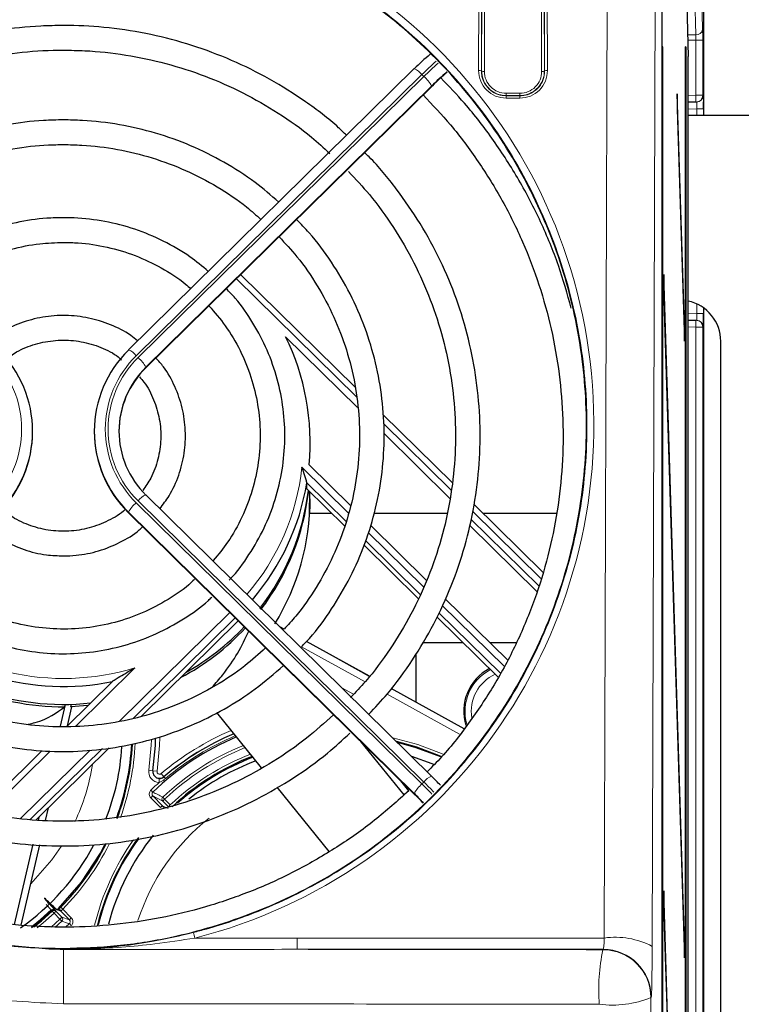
# Model space of a CAD drawing. Header units: millimetres. Extents: x 5 to 418, y 2 to 292.
# Tile 34 of 53: x 114 to 131, y 210 to 234. Entities that reach past the tile are written whole.
import ezdxf

# ---------------------------------------------------------------- set-up
doc = ezdxf.new("R2010")
doc.units = ezdxf.units.MM
doc.layers.add('SLD-0', color=7, linetype='Continuous')
doc.styles.add('SLDTEXTSTYLE0', font='TXT', dxfattribs={"width": 0.605})
doc.dimstyles.new('SLDDIMSTYLE0', dxfattribs={"dimtxt": 3.5, "dimasz": 3.302, "dimexe": 0, "dimexo": 0.0625, "dimgap": 0.875, "dimtad": 1, "dimlfac": 3, "dimrnd": 1e-09, "dimzin": 12, "dimdsep": 46, "dimtxsty": 'SLDTEXTSTYLE0', "dimsah": 1, "dimcen": 0.09, "dimadec": 0, "dimazin": 3, "dimtfac": 1, "dimtofl": 0, "dimtmove": 0, "dimatfit": 3, "dimfxl": 1, "dimfrac": 2, "dimtolj": 1, "dimtzin": 12, "dimarcsym": 0})

# ---------------------------------------------------------------- blocks, each defined once
blk = doc.blocks.new('_D')
at = {"layer": 'SLD-0', "color": 7}
for p, q in [((47, 229.716), (47, 259.108)), ((139.333, 229.716), (139.333, 259.108)), ((47, 258.108), (139.333, 258.108))]:
    blk.add_line(p, q, dxfattribs=at)
for points in [[(47, 258.108), (50.302, 257.6), (50.302, 258.616)], [(139.333, 258.108), (136.031, 258.616), (136.031, 257.6)]]:
    blk.add_solid(points, dxfattribs=at)
at = {"layer": 'SLD-0', "color": 7, "insert": (89.156, 262.62), "char_height": 3.5, "attachment_point": 1, "style": 'SLDTEXTSTYLE0'}
blk.add_mtext('277', dxfattribs=at)
blk = doc.blocks.new('_D_1')
at = {"layer": 'SLD-0', "color": 7}
for p, q in [((116.5, 244.882), (150.333, 244.882)), ((149.333, 244.882), (149.333, 120.549)), ((118.122, 120.549), (150.333, 120.549))]:
    blk.add_line(p, q, dxfattribs=at)
for centre, start, end in [((146.647, 181.355), 63.4349, 116.5651), ((146.647, 184.077), 243.4349, 296.5651)]:
    blk.add_arc(centre, 6.006, start, end, dxfattribs=at)
for points in [[(149.333, 244.882), (148.825, 241.58), (149.841, 241.58)], [(149.333, 120.549), (149.841, 123.851), (148.825, 123.851)]]:
    blk.add_solid(points, dxfattribs=at)
at = {"layer": 'SLD-0', "color": 7, "insert": (144.821, 178.705), "char_height": 3.5, "attachment_point": 1, "rotation": 90, "style": 'SLDTEXTSTYLE0'}
blk.add_mtext('373', dxfattribs=at)

msp = doc.modelspace()

# ---------------------------------------------------------------- linework, layer by layer
at = {"color": 7, "linetype": 'Continuous', "lineweight": 25}
for p, q in [((130.4996, 238.5492), (130.4996, 231.3825)), ((129.4938, 138.555), (129.4938, 237.877)), ((130.0971, 234.0747), (130.124, 232.816)), ((129.5088, 233.0492), (129.5009, 233.0492)), ((129.5009, 233.0492), (129.5009, 139.7159)), ((129.5088, 139.7159), (129.5088, 233.0492)), ((130.0573, 133.0492), (130.0573, 233.0492)), ((130.0652, 233.0492), (130.0573, 233.0492)), ((130.0652, 233.0492), (130.0652, 133.0492)), ((130.124, 127.7159), (130.124, 232.816)), ((123.4642, 232.5171), (116.5148, 225.6749)), ((116.9361, 225.2368), (123.9051, 232.0982)), ((123.9065, 232.1025), (123.9051, 232.0982)), ((129.862, 231.9062), (129.8581, 231.5309)), ((130.0376, 226.2578), (129.862, 231.9062)), ((130.3155, 231.7026), (130.124, 231.6993)), ((130.33, 231.7029), (130.3155, 231.7026)), ((129.8581, 231.5309), (130.0337, 225.8825)), ((130.124, 231.3825), (131.9166, 231.3825)), ((122.0284, 224.7637), (119.242, 227.5071)), ((129.5324, 227.5087), (129.5286, 227.1334)), ((130.0376, 211.2578), (129.5324, 227.5087)), ((129.5286, 227.1334), (130.0337, 210.8825)), ((130.4996, 226.698), (130.4996, 187.7336)), ((130.0376, 226.2578), (130.0225, 226.2424)), ((130.0337, 225.8825), (130.0376, 226.2578)), ((130.124, 226.3991), (130.3155, 226.3958)), ((130.3155, 226.3958), (130.33, 226.3955)), ((122.0878, 224.2685), (120.3344, 225.9949)), ((130.9196, 188.5492), (130.9196, 225.8825)), ((116.5148, 225.6749), (116.5133, 225.6705)), ((116.9376, 225.2411), (116.9361, 225.2368)), ((124.3828, 222.4457), (122.7026, 224.1)), ((114.183, 223.6852), (114.183, 223.6968)), ((115.683, 223.6968), (115.683, 223.6852)), ((124.3375, 222.0535), (122.7303, 223.6359)), ((120.9074, 222.8779), (121.9102, 221.8906)), ((121.8098, 221.4962), (120.8539, 222.4374)), ((120.8539, 222.2915), (120.8539, 222.4374)), ((123.8855, 215.3031), (116.9361, 222.1453)), ((120.8539, 222.2915), (121.773, 221.3866)), ((120.9194, 221.6942), (120.9273, 222.2243)), ((126.5934, 220.2692), (124.9221, 221.9147)), ((116.5148, 221.7072), (116.5133, 221.7115)), ((116.5148, 221.7072), (123.4837, 214.8457)), ((121.4606, 221.6942), (120.9194, 221.6942)), ((124.2581, 221.6942), (122.4861, 221.6942)), ((126.9271, 221.6942), (125.1461, 221.6942)), ((122.3996, 221.4088), (123.7648, 220.0647)), ((126.4493, 219.7993), (124.8099, 221.4134)), ((126.4905, 219.9337), (124.8425, 221.5563)), ((122.246, 220.9209), (123.5612, 219.626)), ((123.6076, 219.7261), (122.2845, 221.0288)), ((124.2183, 219.6181), (125.7299, 218.1299)), ((125.5584, 217.8054), (124.0622, 219.2786)), ((116.8313, 216.7623), (119.1756, 219.0705)), ((124.016, 219.1782), (125.5078, 217.7095)), ((120.2978, 218.8807), (120.1928, 218.9388)), ((122.373, 217.7312), (120.8427, 218.5789)), ((124.6549, 218.5492), (123.6663, 218.5492)), ((125.9514, 218.5492), (125.304, 218.5492)), ((123.4997, 218.2673), (123.4997, 217.1072)), ((116.1276, 217.6095), (115.015, 216.5141)), ((124.6756, 216.4558), (122.9057, 217.4362)), ((114.8591, 216.515), (114.9829, 217.0488)), ((114.9758, 217.0488), (114.9622, 216.9903)), ((115.0281, 216.5271), (115.136, 216.9925)), ((115.1132, 216.9929), (115.1268, 217.0517)), ((115.5282, 217.0194), (115.1132, 216.9929)), ((119.752, 215.5044), (118.6638, 216.8479)), ((123.2154, 214.8465), (122.1616, 216.1475)), ((114.4144, 215.9229), (112.9011, 214.4328)), ((114.2591, 214.2299), (116.0481, 215.9912)), ((123.4997, 216.0176), (123.4997, 215.9989)), ((123.3319, 214.9468), (123.1382, 215.186)), ((123.887, 215.2987), (123.8855, 215.3031)), ((121.3987, 213.4713), (120.1331, 215.0339)), ((123.4837, 214.8457), (123.4823, 214.8501)), ((114.4939, 214.2225), (114.5655, 214.5315)), ((114.3282, 214.2248), (114.3502, 214.3195)), ((113.742, 211.6961), (114.1935, 213.6439)), ((113.9038, 211.677), (114.3568, 213.6312)), ((129.5324, 212.5087), (129.5286, 212.1334)), ((130.0376, 196.2578), (129.5324, 212.5087)), ((114.6373, 212.0461), (114.5093, 212.1814)), ((129.5286, 212.1334), (130.0337, 195.8825)), ((114.9842, 211.6257), (115.0761, 211.7133)), ((130.0376, 211.2578), (130.0225, 211.2424)), ((130.0337, 210.8825), (130.0376, 211.2578))]:
    msp.add_line(p, q, dxfattribs=at)
at = {"color": 7, "linetype": 'Continuous', "lineweight": 18}
for p, q in [((130.4996, 231.3825), (130.4996, 238.5492)), ((125.0301, 232.4718), (125.0468, 237.9189)), ((125.1135, 237.9074), (125.0967, 232.4603)), ((126.6359, 232.4603), (126.6191, 237.9074)), ((126.6858, 237.9189), (126.7026, 232.4718)), ((128.0849, 211.3641), (128.1667, 237.9189)), ((125.1033, 232.4603), (125.1198, 237.8437)), ((125.1865, 237.8321), (125.1699, 232.4487)), ((126.5627, 232.4487), (126.5461, 237.8321)), ((126.6128, 237.8437), (126.6294, 232.4603)), ((129.3332, 237.7163), (129.2514, 211.1615)), ((130.4531, 234.6269), (130.4772, 233.4682)), ((130.3105, 233.3405), (130.2864, 234.4992)), ((130.1128, 233.3405), (130.3105, 233.3405)), ((130.3126, 233.2128), (130.1155, 233.2128)), ((130.3126, 233.2128), (130.4792, 233.2128)), ((130.3126, 231.8693), (130.3126, 233.2128)), ((130.4792, 233.2128), (130.4792, 231.8693)), ((125.0967, 232.4603), (125.1033, 232.4603)), ((126.6359, 232.4603), (126.6294, 232.4603)), ((123.6513, 232.3737), (116.7019, 225.5315)), ((116.749, 225.4851), (123.6985, 232.3273)), ((123.6985, 232.3273), (123.6513, 232.3737)), ((116.9376, 225.2411), (123.9065, 232.1025)), ((123.887, 232.095), (116.9376, 225.2528)), ((125.6997, 231.8622), (125.6997, 231.9173)), ((125.6997, 231.9173), (126.033, 231.9173)), ((126.033, 231.8622), (126.033, 231.9173)), ((125.6997, 231.8553), (125.6997, 231.8622)), ((126.033, 231.8622), (125.6997, 231.8622)), ((125.6997, 231.8553), (126.033, 231.8553)), ((125.6997, 231.8553), (125.6997, 231.8002)), ((126.033, 231.8002), (125.6997, 231.8002)), ((126.033, 231.8553), (126.033, 231.8622)), ((126.033, 231.8553), (126.033, 231.8002)), ((130.124, 231.866), (130.3126, 231.8693)), ((130.3155, 231.7026), (130.3126, 231.8693)), ((130.3126, 231.8693), (130.4792, 231.8693)), ((130.4792, 231.8693), (130.4937, 231.8695)), ((130.3358, 231.5363), (130.124, 231.5326)), ((130.4995, 231.5363), (130.3358, 231.5363)), ((130.3358, 231.3825), (130.3358, 231.5363)), ((130.4995, 231.5363), (130.4995, 231.3825)), ((122.0563, 224.5316), (119.1381, 227.4048)), ((130.3358, 226.5621), (130.3358, 226.7926)), ((130.4995, 226.698), (130.4995, 226.5621)), ((130.4996, 187.7336), (130.4996, 226.698)), ((130.124, 226.5658), (130.3358, 226.5621)), ((130.4995, 226.5621), (130.3358, 226.5621)), ((130.3126, 226.2291), (130.124, 226.2324)), ((130.3155, 226.3958), (130.3126, 226.2291)), ((130.4792, 226.2291), (130.3126, 226.2291)), ((130.3126, 187.9526), (130.3126, 226.2291)), ((130.4792, 226.2291), (130.4792, 187.9526)), ((130.4937, 226.2289), (130.4792, 226.2291)), ((116.9376, 225.2411), (116.9376, 225.2528)), ((124.3616, 222.2619), (122.7156, 223.8825)), ((120.7338, 222.8168), (121.863, 221.7051)), ((116.7019, 221.9555), (123.6513, 215.1133)), ((123.6985, 215.1597), (116.749, 222.0019)), ((116.5133, 221.7115), (116.5133, 221.7232)), ((123.4627, 214.881), (116.5133, 221.7232)), ((116.5133, 221.7115), (123.4823, 214.8501)), ((126.5452, 220.112), (124.8858, 221.7457)), ((122.3455, 221.23), (123.6909, 219.9054)), ((124.1449, 219.4584), (125.6492, 217.9772)), ((116.2868, 216.6334), (118.9775, 219.2825)), ((119.1101, 219.1519), (116.6362, 216.7161)), ((119.1756, 219.0705), (119.1756, 219.0874)), ((120.2007, 218.9311), (120.2957, 218.8784)), ((120.8406, 218.5767), (122.3712, 217.7289)), ((122.2685, 217.5952), (120.7216, 218.4521)), ((116.6715, 217.9404), (115.2218, 216.513)), ((121.7015, 217.4534), (121.9877, 217.2949)), ((124.5683, 216.3214), (122.8031, 217.2991)), ((122.9039, 217.4338), (124.6737, 216.4535)), ((114.6136, 215.9142), (113.0704, 214.3948)), ((113.8899, 214.2734), (115.5791, 215.9365)), ((115.88, 215.9716), (114.1268, 214.2455)), ((117.1068, 215.4358), (117.0079, 215.4501)), ((117.1092, 215.4355), (117.1068, 215.4358)), ((117.2081, 215.4212), (117.1092, 215.4355)), ((117.2593, 215.1476), (117.2634, 215.2475)), ((117.3751, 215.2882), (117.3105, 215.3645)), ((117.3751, 215.2882), (117.3768, 215.2862)), ((117.4133, 215.2431), (117.3768, 215.2862)), ((123.6513, 215.1133), (123.6985, 215.1597)), ((117.1066, 214.9144), (117.0602, 214.9622)), ((117.1058, 214.8196), (117.0585, 214.7727)), ((117.2903, 214.5388), (117.0585, 214.7727)), ((117.3469, 214.6971), (117.1058, 214.8196)), ((117.1058, 214.8196), (117.3408, 214.5825)), ((117.3469, 214.6971), (117.3942, 214.744)), ((117.4839, 214.5588), (117.3469, 214.6971)), ((117.3485, 214.7924), (117.3942, 214.744)), ((117.3942, 214.744), (117.5313, 214.6057)), ((117.3408, 214.5825), (117.4756, 214.514)), ((117.4839, 214.5588), (117.5313, 214.6057)), ((114.6531, 213.265), (114.8803, 213.5905)), ((114.1362, 212.6797), (114.6531, 213.265)), ((114.8652, 212.021), (114.7658, 212.0549)), ((114.9149, 212.0656), (114.8674, 212.1124)), ((114.9149, 212.0656), (115.1241, 211.8551)), ((114.6328, 211.6282), (114.8483, 211.8229)), ((114.6572, 212.0176), (114.7029, 211.9692)), ((114.7029, 211.9692), (114.7502, 212.0162)), ((114.8483, 211.8229), (114.7029, 211.9692)), ((114.7502, 212.0162), (114.8956, 211.8699)), ((114.8483, 211.8229), (114.8956, 211.8699)), ((114.8483, 211.8229), (114.8941, 211.7745)), ((115.0768, 211.8081), (114.8652, 212.021)), ((114.8956, 211.8699), (115.0768, 211.8081)), ((115.1241, 211.8551), (115.0768, 211.8081)), ((114.8941, 211.7745), (114.7267, 211.6216)), ((115.0761, 211.7133), (115.1225, 211.6656)), ((118.13, 211.3628), (120.6199, 211.3641)), ((120.6199, 211.3641), (120.6199, 211.0887)), ((120.6199, 211.3641), (128.0849, 211.3641)), ((112.8442, 211.2614), (114.5764, 211.0957)), ((128.0597, 211.0887), (120.6199, 211.0887)), ((128.0527, 211.0796), (128.0597, 211.0887)), ((129.2262, 209.9224), (129.2192, 209.9132))]:
    msp.add_line(p, q, dxfattribs=at)
at = {"color": 7, "linetype": 'Continuous', "lineweight": 18, "flags": 128}
for points in [[(117.0079, 215.4501), (117.0664, 216.0544), (117.0718, 216.1878)], [(117.1725, 216.2159), (117.1663, 216.0494), (117.1068, 215.4358)], [(117.2756, 216.2468), (117.2685, 216.0443), (117.2081, 215.4212)], [(122.9404, 216.2336), (123.549, 216.0718), (124.164, 215.8371)], [(117.3408, 214.5825), (117.3508, 214.5742), (117.358, 214.5699)], [(114.1562, 211.6367), (114.3764, 211.8133), (114.6373, 212.0461)], [(114.6502, 212.0317), (114.3885, 211.7982), (114.1569, 211.613)], [(114.6572, 212.0176), (114.6539, 212.0242), (114.6502, 212.0317)], [(114.7432, 212.0303), (114.7471, 212.0224), (114.7502, 212.0162)], [(114.7029, 211.9692), (114.4384, 211.7335), (114.2905, 211.6132)], [(129.2192, 209.9132), (129.254, 195.7401), (129.2739, 187.6103)]]:
    msp.add_lwpolyline(points, dxfattribs=at)
at = {"color": 7, "linetype": 'Continuous', "lineweight": 25, "flags": 128}
for points in [[(117.1092, 215.4355), (117.1687, 216.0493), (117.1748, 216.2119)], [(124.1205, 215.7835), (123.5286, 216.0084), (123.0298, 216.1457)], [(124.11, 215.7686), (123.4898, 216.002), (123.0541, 216.1217)], [(123.3933, 215.7877), (123.8912, 215.6083), (123.9287, 215.5926)], [(115.3708, 212.7219), (115.8332, 213.4309), (115.9403, 213.6321)], [(114.7736, 212.0441), (114.8143, 212.0843), (115.3708, 212.7219)], [(114.2105, 211.6352), (114.3955, 211.7845), (114.6572, 212.0176)]]:
    msp.add_lwpolyline(points, dxfattribs=at)
at = {"color": 7, "linetype": 'Continuous', "lineweight": 18}
for centre, radius, start, end in [((130.326, 233.4929), 0.1532, 264.21068, 350.70519), ((130.1017, 225.8402), 9.1812, 131.68473, 134.63327), ((130.1504, 225.7922), 9.1834, 131.69, 134.63307), ((123.3007, 232.1099), 0.4387, 36.95727, 68.12124), ((125.0455, 232.3632), 0.1098, 62.197, 98.0979), ((125.6997, 232.4698), 0.6696, 179.82365, 270), ((125.1545, 232.5574), 0.1098, 242.197, 278.0979), ((125.6997, 232.4471), 0.5297, 179.82365, 270), ((126.033, 232.4698), 0.6696, 270, 0.17635), ((126.033, 232.4471), 0.5297, 270, 0.17635), ((126.5782, 232.5574), 0.1098, 261.9021, 297.803), ((126.6871, 232.3632), 0.1098, 81.9021, 117.803), ((123.1627, 231.6997), 0.8252, 28.61889, 49.51024), ((130.3126, 231.8693), 0.1667, 271.00426, 0.00462), ((130.3271, 231.8695), 0.1667, 271.00426, 0.00462), ((130.3126, 226.2291), 0.1667, 359.99538, 88.99574), ((130.3271, 226.2289), 0.1667, 359.99538, 88.99574), ((111.4132, 223.7435), 2.5025, 314.39913, 45.60087), ((118.4528, 223.7435), 2.5025, 134.39913, 225.60087), ((118.4545, 223.7435), 2.4376, 134.39913, 225.60087), ((116.3513, 225.2678), 0.4387, 36.95727, 68.12124), ((116.2132, 224.8576), 0.8252, 28.61889, 49.51024), ((115.0704, 223.4312), 5.6966, 319.39757, 353.80846), ((117.0996, 221.7382), 0.4387, 111.87876, 143.04273), ((117.2377, 221.3279), 0.8252, 130.48976, 151.38111), ((114.9331, 223.5754), 5.897, 226.7058, 287.14481), ((125.833, 216.8825), 1.1336, 116.87265, 196.3379), ((125.833, 216.8825), 0.9832, 113.89965, 189.71343), ((121.6663, 210.2159), 6.744, 113.16393, 130.23145), ((110.533, 216.3825), 6.1512, 340.16526, 357.45017), ((121.6663, 210.2159), 6.6414, 112.91244, 130.23145), ((121.6663, 210.2159), 6.5849, 112.77062, 130.23145), ((121.6663, 210.2159), 6.2919, 111.99213, 133.33335), ((121.6663, 210.2159), 6.2253, 111.80453, 133.33335), ((121.6663, 210.2159), 6.0307, 111.23114, 133.28795), ((110.533, 216.3825), 5.1667, 334.89655, 351.14952), ((117.2701, 215.4123), 0.2649, 171.8051, 267.66706), ((117.2701, 215.4123), 0.1626, 171.8051, 310.23145), ((117.2701, 215.4123), 0.0626, 171.8051, 310.23145), ((121.6663, 210.2159), 6.6139, 131.7841, 134.14099), ((124.049, 214.896), 0.4387, 111.87876, 143.04273), ((116.1758, 207.5199), 10.7218, 43.59714, 45.44293), ((17.2493, 16.5332), 222.0959, 63.211209, 63.281112), ((124.1871, 214.4858), 0.8252, 130.48976, 151.38111), ((116.1291, 207.4739), 10.7212, 43.58706, 45.44296), ((117.3943, 214.744), 0.0667, 133.36348, 224.64141), ((121.6663, 210.2159), 5.1667, 128.15867, 162.2926), ((121.6663, 210.2159), 6.1512, 144.87506, 166.25438), ((110.533, 216.3825), 6.1512, 315.42792, 333.55902), ((114.6842, 212.0085), 0.0601, 56.74624, 141.24955), ((114.696, 211.9832), 0.0667, 44.91194, 133.39686), ((114.703, 211.9691), 0.0667, 44.91188, 133.35317), ((114.8179, 211.9741), 0.0666, 44.78109, 71.23388), ((114.8483, 211.8229), 0.0667, 313.45272, 44.76252), ((138.2639, 280.9912), 73.0555, 251.343687, 251.494228), ((117.3541, 211.1946), 0.7939, 12.23078, 22.25791), ((128.3555, 209.4625), 1.9208, 62.197, 98.0979), ((-182.2683, 210.0894), 297.203, 359.936811, 0.192344), ((132.7727, 210.0973), 4.8212, 168.24477, 184.12013), ((128.0522, 209.9126), 1.167, 0.02958, 89.97644), ((128.0593, 209.9218), 1.167, 0.02958, 89.97644), ((128.2769, 212.267), 2.5354, 262.91246, 291.81823)]:
    msp.add_arc(centre, radius, start, end, dxfattribs=at)
at = {"color": 7, "linetype": 'Continuous', "lineweight": 25}
for centre, radius, start, end in [((128.0883, 227.8528), 6.5659, 130.21089, 134.78803), ((128.5661, 227.3785), 6.6438, 130.42538, 134.77211), ((127.8856, 228.0973), 5.6458, 129.89999, 134.81192), ((129.9202, 225.8834), 0.9994, 359.94554, 78.2308), ((115.1042, 223.4221), 5.8287, 354.64266, 26.19286), ((111.42, 223.6968), 2.7624, 314.39913, 45.60087), ((118.446, 223.6968), 2.7624, 134.39913, 225.60087), ((118.4666, 223.6822), 2.1836, 134.44528, 179.92118), ((118.4612, 223.6968), 2.1777, 134.39913, 225.60087), ((111.4131, 223.689), 2.7699, 314.44528, 359.92118), ((118.4529, 223.689), 2.7699, 180.07882, 225.55472), ((115.0647, 223.4072), 5.8699, 319.48747, 350.48984), ((115.072, 222.9664), 5.8619, 322.31863, 353.0324), ((115.0764, 222.9063), 5.8573, 322.67567, 353.5602), ((115.0937, 222.0546), 5.8393, 328.51603, 359.97254), ((114.9313, 223.5462), 6.0611, 226.46333, 281.3418), ((114.9234, 223.0318), 6.0416, 223.04508, 270.36794), ((114.9288, 223.1009), 6.053, 223.47835, 276.31288), ((114.9762, 222.9866), 5.9861, 297.9592, 317.05173), ((114.9762, 223.0452), 5.9864, 299.4145, 316.65115), ((125.833, 216.8825), 1.1667, 117.41664, 197.45478), ((121.6663, 210.2159), 6.5473, 112.67487, 134.14099), ((121.6663, 210.2159), 6.644, 112.9191, 130.23145), ((110.533, 216.3825), 5.8333, 338.58932, 356.42995), ((110.533, 216.3825), 6.0667, 339.81988, 357.1668), ((110.533, 216.3825), 6.0845, 339.68823, 357.11919), ((121.6663, 210.2159), 5.9642, 111.0262, 133.28795), ((121.6663, 210.2159), 5.9387, 110.94625, 131.77346), ((121.6663, 210.2159), 5.8333, 110.60856, 129.13614), ((117.2701, 215.4123), 0.165, 171.8051, 267.66706), ((117.8774, 209.1953), 8.5655, 43.39154, 45.44372), ((117.4743, 208.7983), 8.5358, 43.30056, 45.44707), ((118.2443, 209.5297), 7.4661, 43.26525, 45.44736), ((121.6663, 210.2159), 6.0845, 143.836, 166.12542), ((121.6663, 210.2159), 6.0667, 144.0647, 165.96739), ((121.6663, 210.2159), 5.8333, 141.26973, 165.22739), ((110.533, 216.3825), 5.8333, 305.11521, 331.66048), ((110.533, 216.3825), 6.0845, 315.42792, 333.35996)]:
    msp.add_arc(centre, radius, start, end, dxfattribs=at)
at = {"color": 7, "linetype": 'Continuous', "lineweight": 18}
for centre, major_axis, ratio, start_param, end_param in [((114.933, 223.86), (0, 12.8996), 0.999992, 3.3920394, 7.5737685), ((130.4734, 233.2128), (0, 0.3333), 0.0174551, 4.712389, 5.5850536), ((130.3068, 233.2128), (0, 0.1667), 0.0349101, 4.712389, 5.5850536), ((130.3271, 231.5361), (0.0029, 0.1667), 0.0523172, 4.7145255, 6.2850173), ((130.4937, 231.5361), (0, 0.3334), 0.0174604, 5.2567119, 6.2834903), ((130.3271, 226.5623), (-0.0029, 0.1667), 0.0523172, 3.1397607, 4.7102524), ((128.0592, 211.422), (0, 0.3333), 0.0785478, 3.1642819, 4.5378561), ((129.2256, 211.422), (0, 1.5), 0.0174551, 3.1642819, 4.5378561)]:
    msp.add_ellipse(centre, major_axis=major_axis, ratio=ratio, start_param=start_param, end_param=end_param, dxfattribs=at)
at = {"color": 7, "linetype": 'Continuous', "lineweight": 25}
for centre, major_axis, ratio, start_param, end_param in [((130.4937, 231.5361), (0, 0.3334), 0.0174604, 4.7129985, 5.2567119), ((130.4937, 226.5623), (0, 0.3334), 0.0174604, 3.1412877, 4.7117794), ((114.933, 222.979), (4.4332, -4.2618), 0.9486814, 5.4818449, 5.4856474)]:
    msp.add_ellipse(centre, major_axis=major_axis, ratio=ratio, start_param=start_param, end_param=end_param, dxfattribs=at)
for points, knots in [([(114.933, 211.1115), (114.8663, 211.1118), (114.5328, 211.1134), (113.6609, 211.1556), (112.3264, 211.3471), (110.6001, 211.8222), (108.8059, 212.6195), (107.0262, 213.7907), (105.4739, 215.2431), (104.1744, 216.9326), (103.178, 218.8231), (102.4998, 220.8668), (102.181, 223.0041), (102.2213, 225.179), (102.6388, 227.3205), (103.4105, 229.3678), (104.5281, 231.2517), (105.9418, 232.9184), (107.6215, 234.3121), (109.4972, 235.4003), (111.5258, 236.1464), (113.633, 236.5461), (115.7697, 236.5804), (117.8718, 236.2688), (119.8862, 235.6079), (121.7656, 234.6311), (123.4531, 233.3516), (124.917, 231.8095), (126.1012, 230.0382), (126.9863, 228.0832), (127.5262, 225.9987), (127.7156, 223.838), (127.5283, 221.6698), (126.9797, 219.5543), (126.0699, 217.5628), (124.8405, 215.7529), (123.3156, 214.1854), (121.5605, 212.9012), (119.6152, 211.941), (117.8153, 211.4033), (116.2418, 211.1509), (115.3692, 211.1246), (114.933, 211.1115)], [0, 0, 0, 0, 0.00248598, 0.01243465, 0.03252971, 0.05262505, 0.07909767, 0.10557192, 0.13207432, 0.15857856, 0.18547162, 0.21236603, 0.23963355, 0.26690132, 0.2943643, 0.32182623, 0.34921177, 0.37659535, 0.40366081, 0.43072432, 0.45737424, 0.48402312, 0.51035073, 0.53667858, 0.5629142, 0.58915117, 0.6155574, 0.64196547, 0.66873065, 0.69549742, 0.72266065, 0.74982451, 0.77725368, 0.80468218, 0.83212193, 0.85955991, 0.8867438, 0.91392563, 0.94070349, 0.96747996, 0.98374001, 1, 1, 1, 1]), ([(114.933, 233.5676), (114.7494, 233.5646), (114.2215, 233.5561), (113.3525, 233.4621), (112.3398, 233.2534), (111.354, 232.9426), (110.4049, 232.5356), (109.505, 232.0331), (108.7104, 231.4903), (108.251, 231.0798), (108.0468, 230.8974)], [0, 0, 0, 0, 0.0727033, 0.2090478, 0.3454347, 0.4818201, 0.6182021, 0.7545792, 0.8909499, 1, 1, 1, 1]), ([(121.818, 230.8962), (121.7545, 230.9583), (121.4465, 231.2595), (120.823, 231.7234), (119.9555, 232.2768), (119.0301, 232.7339), (118.0635, 233.0976), (117.064, 233.3622), (116.0604, 233.5219), (115.3463, 233.5659), (114.9765, 233.5674), (114.933, 233.5676)], [0, 0, 0, 0, 0.0354218, 0.1717548, 0.3080971, 0.4444486, 0.5808085, 0.717176, 0.8535497, 0.9827682, 1, 1, 1, 1]), ([(108.4741, 230.4767), (108.6826, 230.6603), (109.14, 231.0632), (109.9265, 231.588), (110.806, 232.0627), (111.7331, 232.4415), (112.6949, 232.7234), (113.6815, 232.9033), (114.4321, 232.9635), (114.8495, 232.9669), (114.933, 232.9676)], [0, 0, 0, 0, 0.1181248, 0.2592458, 0.400356, 0.5414562, 0.6825476, 0.8236318, 0.9647104, 1, 1, 1, 1]), ([(114.933, 232.9676), (115.1059, 232.9648), (115.6125, 232.9566), (116.4499, 232.8647), (117.4308, 232.6581), (118.3841, 232.3496), (119.3, 231.9457), (120.1646, 231.4461), (120.874, 230.9488), (121.2633, 230.5886), (121.4092, 230.4536)], [0, 0, 0, 0, 0.072748, 0.2132035, 0.3537057, 0.4942094, 0.6347166, 0.7752294, 0.9157495, 1, 1, 1, 1]), ([(127.2843, 226.6916), (127.1858, 227.0394), (126.9835, 227.754), (126.5521, 228.7947), (126.0264, 229.8131), (125.4041, 230.7772), (124.7674, 231.6105), (124.3045, 232.0885), (124.1083, 232.2911)], [0, 0, 0, 0, 0.1669087, 0.3428218, 0.5187397, 0.6946637, 0.8705948, 1, 1, 1, 1]), ([(123.6805, 231.8771), (123.907, 231.6376), (124.3905, 231.1264), (125.0328, 230.2613), (125.6213, 229.3095), (126.1153, 228.3063), (126.5129, 227.2626), (126.8101, 226.187), (127.0044, 225.0888), (127.0941, 223.9775), (127.0784, 222.8629), (126.9574, 221.7545), (126.7322, 220.6619), (126.4049, 219.5947), (125.9778, 218.5623), (125.4562, 217.5723), (124.839, 216.6386), (124.2784, 215.913), (123.8973, 215.5273), (123.7792, 215.4078)], [0, 0, 0, 0, 0.0539536, 0.1151764, 0.1764027, 0.2376325, 0.2988655, 0.3601014, 0.42134, 0.4825806, 0.5438226, 0.6050653, 0.6663079, 0.7275496, 0.7887898, 0.8500279, 0.9112634, 0.972496, 1, 1, 1, 1]), ([(114.933, 231.2703), (114.7713, 231.2673), (114.3075, 231.2587), (113.5452, 231.1644), (112.6623, 230.9557), (111.8092, 230.6465), (111.0005, 230.2401), (110.2877, 229.7848), (109.8796, 229.4295), (109.6982, 229.2715)], [0, 0, 0, 0, 0.084475, 0.2422675, 0.4001235, 0.5579764, 0.715823, 0.87366, 1, 1, 1, 1]), ([(120.1685, 229.2722), (119.98, 229.4352), (119.5644, 229.7949), (118.8434, 230.2528), (118.0334, 230.6565), (117.1795, 230.9629), (116.2959, 231.1689), (115.5417, 231.2596), (115.0863, 231.2676), (114.933, 231.2703)], [0, 0, 0, 0, 0.1308533, 0.288641, 0.4464445, 0.6042627, 0.7620938, 0.9199356, 1, 1, 1, 1]), ([(110.1294, 228.8469), (110.2647, 228.9676), (110.6152, 229.2802), (111.256, 229.6938), (112.03, 230.0885), (112.8494, 230.3852), (113.6984, 230.5822), (114.3984, 230.6621), (114.8108, 230.6684), (114.933, 230.6703)], [0, 0, 0, 0, 0.1039539, 0.2692789, 0.4345844, 0.5998721, 0.7651446, 0.9304052, 1, 1, 1, 1]), ([(114.933, 230.6703), (115.0824, 230.6675), (115.5219, 230.6594), (116.248, 230.5679), (117.0943, 230.3617), (117.9102, 230.0561), (118.6791, 229.6525), (119.2938, 229.2482), (119.6215, 228.9504), (119.736, 228.8464)], [0, 0, 0, 0, 0.0851174, 0.2502898, 0.4155349, 0.5807832, 0.746039, 0.9113064, 1, 1, 1, 1]), ([(122.3563, 216.8087), (122.5105, 216.9722), (122.8993, 217.3844), (123.4309, 218.1216), (123.9542, 219.0003), (124.3806, 219.9295), (124.7096, 220.8958), (124.9368, 221.8903), (125.0601, 222.9023), (125.0782, 223.9214), (124.9908, 224.937), (124.7989, 225.9385), (124.5047, 226.9157), (124.1104, 227.8578), (123.6227, 228.7573), (123.0378, 229.5963), (122.5747, 230.1738), (122.2869, 230.4466), (122.2472, 230.4842)], [0, 0, 0, 0, 0.04438753, 0.11189093, 0.1793896, 0.24688364, 0.31437337, 0.38185933, 0.44934223, 0.51682294, 0.58430247, 0.65178156, 0.71926121, 0.78674247, 0.85422625, 0.92171335, 0.98920441, 1, 1, 1, 1]), ([(121.8652, 230.0125), (122.0381, 229.8289), (122.4382, 229.4041), (122.9703, 228.6597), (123.469, 227.8034), (123.871, 226.8983), (124.175, 225.9572), (124.3768, 224.9896), (124.4743, 224.0066), (124.4665, 223.0189), (124.3534, 222.0375), (124.1362, 221.073), (123.8172, 220.1366), (123.401, 219.2373), (122.8875, 218.3896), (122.3916, 217.711), (122.0386, 217.3451), (121.9156, 217.2178)], [0, 0, 0, 0, 0.0532385, 0.1231724, 0.1931121, 0.2630574, 0.333008, 0.4029634, 0.4729226, 0.5428845, 0.6128479, 0.6828111, 0.7527727, 0.8227316, 0.8926868, 0.9626373, 1, 1, 1, 1]), ([(114.933, 228.8909), (114.7976, 228.8879), (114.4112, 228.8792), (113.7785, 228.7842), (113.0529, 228.5765), (112.3671, 228.2659), (111.8133, 227.934), (111.5193, 227.6761), (111.4132, 227.583)], [0, 0, 0, 0, 0.1056552, 0.301469, 0.4973966, 0.6933162, 0.8892194, 1, 1, 1, 1]), ([(118.4552, 227.5854), (118.3092, 227.7075), (117.9716, 227.9899), (117.3684, 228.3341), (116.6738, 228.6249), (115.943, 228.8136), (115.3567, 228.8847), (115.0193, 228.8896), (114.933, 228.8909)], [0, 0, 0, 0, 0.1492089, 0.3450144, 0.5408538, 0.7367241, 0.93262, 1, 1, 1, 1]), ([(120.7216, 218.4521), (120.7864, 218.5183), (121.0611, 218.799), (121.4653, 219.3636), (121.9232, 220.1351), (122.2811, 220.9582), (122.5413, 221.8155), (122.6983, 222.697), (122.7506, 223.5903), (122.6973, 224.4836), (122.5393, 225.3648), (122.2783, 226.2217), (121.9193, 227.044), (121.4619, 227.8159), (121.021, 228.4218), (120.7058, 228.7403), (120.6015, 228.8456)], [0, 0, 0, 0, 0.0241479, 0.1022799, 0.1804038, 0.2585198, 0.3366284, 0.4147308, 0.4928284, 0.5709231, 0.6490165, 0.7271103, 0.8052065, 0.883307, 0.9614134, 1, 1, 1, 1]), ([(120.1764, 228.427), (120.3256, 228.2677), (120.6716, 227.8983), (121.1186, 227.2413), (121.5239, 226.4817), (121.8303, 225.6775), (122.0366, 224.8433), (122.1389, 223.9905), (122.1358, 223.1318), (122.0275, 222.2796), (121.8151, 221.4468), (121.5032, 220.6442), (121.0909, 219.8883), (120.6875, 219.295), (120.394, 218.983), (120.2978, 218.8807)], [0, 0, 0, 0, 0.0618764, 0.1435095, 0.225153, 0.3068067, 0.3884696, 0.4701404, 0.5518169, 0.6334965, 0.7151757, 0.7968519, 0.8785225, 0.9601856, 1, 1, 1, 1]), ([(111.8356, 227.1671), (112.0089, 227.3024), (112.3678, 227.5825), (112.9862, 227.9013), (113.6555, 228.1372), (114.3112, 228.2692), (114.7404, 228.2842), (114.933, 228.2909)], [0, 0, 0, 0, 0.196762, 0.4074117, 0.6180169, 0.8285847, 1, 1, 1, 1]), ([(114.933, 228.2909), (115.0535, 228.2882), (115.4104, 228.2802), (115.999, 228.1891), (116.6805, 227.9859), (117.318, 227.6783), (117.7709, 227.3991), (117.9844, 227.2011), (118.0259, 227.1626)], [0, 0, 0, 0, 0.1073064, 0.3176874, 0.5282081, 0.7387387, 0.949292, 1, 1, 1, 1]), ([(118.9643, 220.0739), (118.9732, 220.0826), (119.1605, 220.2655), (119.4543, 220.688), (119.828, 221.3325), (120.0972, 222.0292), (120.2677, 222.7541), (120.3331, 223.4958), (120.2932, 224.2392), (120.148, 224.9694), (119.9021, 225.6737), (119.5545, 226.3329), (119.2147, 226.8346), (118.9657, 227.0872), (118.8917, 227.1622)], [0, 0, 0, 0, 0.0047808, 0.1003159, 0.1958339, 0.291335, 0.3868208, 0.4822943, 0.5777596, 0.6732212, 0.7686831, 0.8641506, 0.9596281, 1, 1, 1, 1]), ([(118.4696, 226.7466), (118.6073, 226.5885), (118.8993, 226.2535), (119.2413, 225.6661), (119.5084, 225.0177), (119.6729, 224.336), (119.7337, 223.6381), (119.6885, 222.9391), (119.5394, 222.2537), (119.2864, 221.5995), (118.9688, 221.0221), (118.6981, 220.6965), (118.5775, 220.5514)], [0, 0, 0, 0, 0.0920963, 0.195162, 0.2982527, 0.4013669, 0.5045006, 0.6076479, 0.7108001, 0.8139477, 0.9170833, 1, 1, 1, 1]), ([(116.7366, 225.8933), (116.6819, 225.9389), (116.4846, 226.1032), (116.0806, 226.2983), (115.547, 226.467), (114.9874, 226.5281), (114.4261, 226.487), (113.8854, 226.3386), (113.4439, 226.1396), (113.2137, 225.9589), (113.1297, 225.893)], [0, 0, 0, 0, 0.05513136, 0.19873709, 0.34240402, 0.48612488, 0.62988596, 0.77366626, 0.91744106, 1, 1, 1, 1]), ([(113.513, 225.4323), (113.6035, 225.4993), (113.8272, 225.6649), (114.2475, 225.8276), (114.7393, 225.9215), (115.243, 225.9097), (115.7284, 225.7909), (116.1059, 225.6288), (116.2916, 225.4795), (116.3485, 225.4338)], [0, 0, 0, 0, 0.1111148, 0.2746058, 0.4379963, 0.6013154, 0.7646004, 0.9278829, 1, 1, 1, 1]), ([(117.2765, 221.8101), (117.3558, 221.9128), (117.5482, 222.162), (117.7503, 222.6223), (117.8864, 223.1594), (117.9142, 223.7135), (117.838, 224.2633), (117.6546, 224.7857), (117.4326, 225.1986), (117.2439, 225.406), (117.1797, 225.4766)], [0, 0, 0, 0, 0.0971253, 0.2358053, 0.3744264, 0.5129989, 0.651541, 0.7900703, 0.9286096, 1, 1, 1, 1]), ([(116.7825, 225.0184), (116.8196, 224.9773), (116.9672, 224.8138), (117.1387, 224.4644), (117.2819, 223.9937), (117.316, 223.4996), (117.2426, 223.0124), (117.0922, 222.5852), (116.9285, 222.3515), (116.8595, 222.253)], [0, 0, 0, 0, 0.0552999, 0.2199985, 0.3848222, 0.5497585, 0.7147711, 0.8797951, 1, 1, 1, 1]), ([(120.8539, 222.4374), (120.8536, 222.4399), (120.8529, 222.4457), (120.8463, 222.4715), (120.831, 222.5253), (120.794, 222.6441), (120.7584, 222.7481), (120.734, 222.8163), (120.7338, 222.8168)], [0, 0, 0, 0, 0.062674, 0.1400409, 0.2626469, 0.5001024, 0.9961653, 1, 1, 1, 1]), ([(114.933, 221.2605), (114.8508, 221.263), (114.6025, 221.2706), (114.1953, 221.3609), (113.7606, 221.542), (113.5243, 221.7266), (113.4185, 221.8093)], [0, 0, 0, 0, 0.1496213, 0.4518331, 0.7544556, 1, 1, 1, 1]), ([(116.4496, 221.8031), (116.4454, 221.7989), (116.325, 221.6777), (116.0232, 221.5104), (115.5616, 221.3246), (115.1857, 221.2648), (114.9762, 221.2612), (114.933, 221.2605)], [0, 0, 0, 0, 0.0109049, 0.3145098, 0.6179018, 0.9211127, 1, 1, 1, 1]), ([(114.933, 220.6605), (115.0356, 220.6637), (115.3245, 220.6727), (115.7947, 220.7679), (116.3107, 220.9813), (116.6706, 221.1888), (116.8302, 221.3442), (116.857, 221.3702)], [0, 0, 0, 0, 0.1467889, 0.4131212, 0.6797318, 0.9463079, 1, 1, 1, 1]), ([(113.0033, 221.3647), (113.0048, 221.3632), (113.1359, 221.2297), (113.4621, 221.0338), (113.9676, 220.8004), (114.4696, 220.6797), (114.7944, 220.6662), (114.933, 220.6605)], [0, 0, 0, 0, 0.0030642, 0.2692416, 0.5355334, 0.8019355, 1, 1, 1, 1]), ([(118.1171, 220.0886), (118.0721, 220.045), (117.8588, 219.8379), (117.4072, 219.545), (116.7761, 219.2243), (116.0988, 219.0055), (115.3975, 218.8859), (114.6855, 218.8701), (113.9794, 218.9581), (113.2935, 219.147), (112.6466, 219.4368), (112.1169, 219.7581), (111.8356, 220.0126), (111.7285, 220.1095)], [0, 0, 0, 0, 0.0269966, 0.1282522, 0.2294847, 0.3306963, 0.4318906, 0.5330725, 0.6342476, 0.7354202, 0.8365966, 0.9377828, 1, 1, 1, 1]), ([(111.3023, 219.6861), (111.3743, 219.6168), (111.626, 219.3745), (112.1297, 219.0414), (112.7975, 218.6964), (113.5115, 218.4517), (114.2522, 218.3061), (115.0066, 218.2643), (115.7597, 218.3264), (116.4961, 218.4919), (117.2038, 218.7554), (117.8603, 219.1204), (118.3098, 219.4271), (118.5141, 219.6313), (118.5421, 219.6593)], [0, 0, 0, 0, 0.037917, 0.132577, 0.2272537, 0.3219462, 0.4166528, 0.5113703, 0.6060954, 0.7008232, 0.7955489, 0.8902684, 0.9849778, 1, 1, 1, 1]), ([(118.5446, 217.4632), (118.6345, 217.565), (118.8812, 217.8444), (119.2102, 218.3338), (119.3577, 218.6558), (119.4373, 218.8297)], [0, 0, 0, 0, 0.208637, 0.5726531, 1, 1, 1, 1]), ([(119.8499, 218.4235), (119.6851, 218.2746), (119.3063, 217.9325), (118.6347, 217.4919), (117.8617, 217.0948), (117.0436, 216.795), (116.1954, 216.5939), (115.3285, 216.4951), (114.456, 216.5), (113.5904, 216.6084), (112.7447, 216.8189), (111.9302, 217.1275), (111.1623, 217.5335), (110.517, 217.9651), (110.1613, 218.2927), (110.0176, 218.425)], [0, 0, 0, 0, 0.0618858, 0.1422444, 0.2225934, 0.3029337, 0.3832666, 0.4635937, 0.5439167, 0.6242377, 0.7045581, 0.7848801, 0.8652058, 0.9455373, 1, 1, 1, 1]), ([(109.5821, 217.9962), (109.5857, 217.9925), (109.7968, 217.7726), (110.2835, 217.4042), (111.0362, 216.9071), (111.8506, 216.5089), (112.7043, 216.2039), (113.5888, 215.9992), (114.4912, 215.8967), (115.3997, 215.8982), (116.302, 216.0034), (117.1857, 216.2112), (118.0393, 216.5182), (118.8496, 216.9221), (119.6093, 217.4086), (120.0601, 217.801), (120.2841, 217.996)], [0, 0, 0, 0, 0.0013212, 0.0781845, 0.1550556, 0.2319344, 0.3088204, 0.3857127, 0.4626101, 0.5395113, 0.6164147, 0.6933183, 0.7702204, 0.8471195, 0.9240139, 1, 1, 1, 1]), ([(116.1233, 217.6035), (116.124, 217.605), (116.1255, 217.6083), (116.1397, 217.62), (116.1831, 217.65), (116.3434, 217.7476), (116.5164, 217.8481), (116.6518, 217.9286), (116.6709, 217.94), (116.6715, 217.9404)], [0, 0, 0, 0, 0.0278674, 0.0623947, 0.1229862, 0.3040573, 0.9014966, 0.9967873, 1, 1, 1, 1]), ([(114.078, 216.5647), (114.1355, 216.5784), (114.53, 216.6725), (114.7631, 216.8439), (114.9622, 216.9903)], [0, 0, 0, 0, 0.1456287, 1, 1, 1, 1]), ([(121.5029, 216.796), (121.2884, 216.6022), (120.8276, 216.186), (120.0386, 215.6448), (119.165, 215.1597), (118.2427, 214.7696), (117.2845, 214.4764), (116.3001, 214.2839), (115.3008, 214.1941), (114.2973, 214.208), (113.301, 214.3254), (112.3226, 214.545), (111.3733, 214.8646), (110.4624, 215.2795), (109.604, 215.7895), (108.8995, 216.2964), (108.5134, 216.6626), (108.3678, 216.8007)], [0, 0, 0, 0, 0.0602102, 0.1293029, 0.1983902, 0.2674726, 0.3365506, 0.405625, 0.4746965, 0.5437662, 0.6128349, 0.6819034, 0.7509727, 0.820044, 0.889118, 0.9581958, 1, 1, 1, 1]), ([(107.9372, 216.3767), (107.9873, 216.3258), (108.2774, 216.0314), (108.8787, 215.5671), (109.7343, 214.9962), (110.6504, 214.521), (111.6092, 214.1382), (112.6031, 213.8541), (113.6212, 213.6709), (114.6529, 213.5909), (115.6875, 213.6148), (116.7143, 213.7423), (117.7227, 213.9721), (118.7019, 214.302), (119.6426, 214.7277), (120.5317, 215.2483), (121.2903, 215.7869), (121.7185, 216.1843), (121.8959, 216.3488)], [0, 0, 0, 0, 0.014019, 0.0810431, 0.1480719, 0.2151052, 0.2821427, 0.349184, 0.4162286, 0.4832756, 0.5503245, 0.6173744, 0.6844241, 0.7514728, 0.8185198, 0.8855642, 0.9526053, 1, 1, 1, 1]), ([(117.2634, 215.2475), (117.281, 215.2484), (117.316, 215.2503), (117.3535, 215.2679), (117.372, 215.2824), (117.3768, 215.2862)], [0, 0, 0, 0, 0.42957509, 0.85179286, 1, 1, 1, 1]), ([(123.3319, 214.9468), (123.059, 214.7024), (122.507, 214.2081), (121.5913, 213.5645), (120.6167, 212.9973), (119.5914, 212.5234), (118.5262, 212.1449), (117.4298, 211.8657), (116.3117, 211.688), (115.1818, 211.6134), (114.0497, 211.6424), (112.9252, 211.775), (111.8182, 212.0099), (110.7381, 212.345), (109.6946, 212.7777), (108.6954, 213.303), (107.7544, 213.9216), (107.0243, 214.4818), (106.6373, 214.8613), (106.5174, 214.9788)], [0, 0, 0, 0, 0.0595554, 0.1204415, 0.1813244, 0.2422042, 0.3030813, 0.3639561, 0.4248288, 0.4857002, 0.5465705, 0.6074405, 0.6683103, 0.7291807, 0.7900522, 0.8509253, 0.9118005, 0.9726782, 1, 1, 1, 1]), ([(117.3325, 214.5791), (117.3334, 214.5782), (117.3369, 214.5747), (117.3466, 214.5669), (117.3629, 214.5584), (117.3767, 214.5575), (117.3834, 214.5571)], [0, 0, 0, 0, 0.0661075, 0.2525361, 0.6335414, 1, 1, 1, 1]), ([(114.7658, 212.0549), (114.7492, 212.071), (114.69, 212.1285), (114.5782, 212.2359), (114.4752, 212.331), (114.4578, 212.3378), (114.5356, 212.2493), (114.6577, 212.1212), (114.7171, 212.0587)], [0, 0, 0, 0, 0.047754, 0.1706244, 0.3808092, 0.5909968, 0.8007563, 1, 1, 1, 1]), ([(114.8393, 212.0372), (114.8252, 212.042), (114.7923, 212.0531), (114.7592, 212.0645), (114.7403, 212.071)], [0, 0, 0, 0, 0.4285957, 1, 1, 1, 1]), ([(114.8035, 212.0494), (114.8052, 212.051), (114.8139, 212.0592), (114.8364, 212.0812), (114.8571, 212.102), (114.8674, 212.1124)], [0, 0, 0, 0, 0.1124217, 0.5567128, 1, 1, 1, 1]), ([(114.8728, 212.0253), (114.8715, 212.0266), (114.868, 212.0301), (114.8583, 212.0377), (114.8422, 212.0453), (114.8252, 212.0487), (114.8164, 212.0464), (114.8141, 212.0458)], [0, 0, 0, 0, 0.0811097, 0.2196092, 0.5509606, 0.8823054, 1, 1, 1, 1]), ([(114.8049, 211.0891), (114.7356, 211.0909), (114.6589, 211.0929), (114.5835, 211.0954), (114.5764, 211.0957)], [0, 0, 0, 0, 0.9048817, 1, 1, 1, 1]), ([(114.9331, 211.0871), (114.9288, 211.0872), (114.8861, 211.0877), (114.8434, 211.0885), (114.8049, 211.0891)], [0, 0, 0, 0, 0.1005866, 1, 1, 1, 1])]:
    msp.add_open_spline(points, degree=3, knots=knots, dxfattribs=at)
at = {"color": 7, "linetype": 'Continuous', "lineweight": 18}
for points, knots in [([(118.0888, 211.4953), (118.1961, 211.5237), (118.7333, 211.6659), (119.9325, 212.0779), (121.6038, 212.9181), (123.3255, 214.1755), (124.8057, 215.7011), (126.0228, 217.4521), (126.9286, 219.3915), (127.5085, 221.4711), (127.7235, 223.6271), (127.5765, 225.8025), (127.053, 227.9254), (126.1801, 229.9353), (124.9694, 231.7638), (123.4746, 233.3594), (121.7283, 234.6688), (119.8025, 235.6636), (117.7411, 236.3096), (115.6183, 236.6066), (113.4836, 236.5381), (111.3989, 236.1262), (109.4178, 235.3697), (107.5857, 234.3032), (105.9575, 232.9433), (104.5559, 231.31), (103.4149, 229.4404), (102.9362, 228.0489), (102.6969, 227.3531)], [0, 0, 0, 0, 0.0062195, 0.0311302, 0.0709425, 0.1107573, 0.150548, 0.1903414, 0.2308439, 0.2713483, 0.3123934, 0.3534386, 0.3947259, 0.4360114, 0.4771205, 0.5182267, 0.5588122, 0.5993948, 0.6393526, 0.679309, 0.7188182, 0.7583281, 0.7977561, 0.8371864, 0.8769249, 0.9166662, 0.9583318, 1, 1, 1, 1]), ([(125.0967, 232.4603), (125.0994, 232.4163), (125.1064, 232.3039), (125.1785, 232.1326), (125.3172, 231.9775), (125.499, 231.8746), (125.6336, 231.8616), (125.6997, 231.8553)], [0, 0, 0, 0, 0.140577, 0.3596491, 0.5782812, 0.793328, 1, 1, 1, 1]), ([(125.6997, 231.8622), (125.6549, 231.8652), (125.5437, 231.8727), (125.3767, 231.9445), (125.2267, 232.078), (125.1232, 232.2565), (125.11, 232.3917), (125.1033, 232.4603)], [0, 0, 0, 0, 0.14276214, 0.35408415, 0.56565286, 0.77946121, 1, 1, 1, 1]), ([(126.033, 231.8553), (126.0778, 231.8582), (126.1893, 231.8656), (126.3572, 231.9372), (126.5087, 232.0707), (126.6152, 232.2513), (126.6289, 232.3892), (126.6359, 232.4603)], [0, 0, 0, 0, 0.1406687, 0.350246, 0.5602052, 0.7735895, 1, 1, 1, 1]), ([(126.6294, 232.4603), (126.6266, 232.416), (126.6195, 232.3044), (126.5474, 232.1352), (126.4107, 231.9828), (126.2315, 231.8813), (126.0984, 231.8685), (126.033, 231.8622)], [0, 0, 0, 0, 0.1427006, 0.3600992, 0.5772283, 0.7920577, 1, 1, 1, 1]), ([(117.4133, 215.2431), (117.4057, 215.2368), (117.3774, 215.2136), (117.3276, 215.1784), (117.2813, 215.1575), (117.2593, 215.1476)], [0, 0, 0, 0, 0.1620394, 0.6034184, 1, 1, 1, 1]), ([(117.0602, 214.9622), (117.0534, 214.9546), (117.0365, 214.9358), (117.0209, 214.8977), (117.0181, 214.8524), (117.0299, 214.8078), (117.049, 214.7844), (117.0585, 214.7727)], [0, 0, 0, 0, 0.1461042, 0.3592457, 0.5726821, 0.7863455, 1, 1, 1, 1]), ([(117.1058, 214.8196), (117.1011, 214.8255), (117.0915, 214.8372), (117.0855, 214.8595), (117.0869, 214.8822), (117.0947, 214.9012), (117.1032, 214.9106), (117.1066, 214.9144)], [0, 0, 0, 0, 0.2141176, 0.4279312, 0.6412219, 0.8540697, 1, 1, 1, 1]), ([(117.2903, 214.5388), (117.2955, 214.5441), (117.3061, 214.5548), (117.3205, 214.5685), (117.3287, 214.5759), (117.3321, 214.5787), (117.3325, 214.5791)], [0, 0, 0, 0, 0.3157504, 0.631523, 0.9474657, 1, 1, 1, 1]), ([(117.3325, 214.5791), (117.3338, 214.5799), (117.338, 214.5825), (117.3397, 214.5825), (117.3408, 214.5825)], [0, 0, 0, 0, 0.305831, 1, 1, 1, 1]), ([(114.6373, 212.0461), (114.6406, 212.0427), (114.6472, 212.0358), (114.6499, 212.0324), (114.6501, 212.0318), (114.6502, 212.0317)], [0, 0, 0, 0, 0.4618748, 0.9238175, 1, 1, 1, 1]), ([(114.7432, 212.0303), (114.7431, 212.0305), (114.7425, 212.0316), (114.7368, 212.0381), (114.7237, 212.0518), (114.7171, 212.0587)], [0, 0, 0, 0, 0.0761633, 0.5380809, 1, 1, 1, 1]), ([(114.8728, 212.0253), (114.8716, 212.0244), (114.8675, 212.0214), (114.8661, 212.0212), (114.8652, 212.021)], [0, 0, 0, 0, 0.3134049, 1, 1, 1, 1]), ([(114.9149, 212.0656), (114.9096, 212.0603), (114.8992, 212.0495), (114.8847, 212.0358), (114.8765, 212.0285), (114.8733, 212.0257), (114.8728, 212.0253)], [0, 0, 0, 0, 0.3172402, 0.6345026, 0.951936, 1, 1, 1, 1]), ([(115.0761, 211.7133), (115.0795, 211.7172), (115.0879, 211.7266), (115.0957, 211.7457), (115.0971, 211.7683), (115.0911, 211.7906), (115.0816, 211.8022), (115.0768, 211.8081)], [0, 0, 0, 0, 0.1466017, 0.3596747, 0.5729033, 0.7863729, 1, 1, 1, 1]), ([(115.1225, 211.6656), (115.1294, 211.6732), (115.1463, 211.6921), (115.1618, 211.7302), (115.1645, 211.7755), (115.1527, 211.82), (115.1336, 211.8434), (115.1241, 211.8551)], [0, 0, 0, 0, 0.1466422, 0.3598311, 0.5731445, 0.7865746, 1, 1, 1, 1]), ([(114.5764, 211.0957), (114.6973, 211.0929), (115.0152, 211.0857), (115.8709, 211.1122), (116.9189, 211.2237), (117.7682, 211.4209), (118.0888, 211.4953)], [0, 0, 0, 0, 0.1019128, 0.2677153, 0.7235523, 1, 1, 1, 1]), ([(118.13, 211.3628), (117.805, 211.3124), (116.9422, 211.1787), (115.8702, 211.1026), (115.0846, 211.0875), (114.8407, 211.0889), (114.8049, 211.0891)], [0, 0, 0, 0, 0.2943828, 0.7816539, 0.9680118, 1, 1, 1, 1]), ([(114.9346, 209.7617), (114.1758, 209.7988), (112.6358, 209.8742), (110.649, 210.3851), (109.4802, 210.8896), (109.026, 211.0857)], [0, 0, 0, 0, 0.3725197, 0.7561057, 1, 1, 1, 1]), ([(120.6199, 211.0887), (119.6199, 211.0884), (117.7244, 211.0878), (115.8288, 211.0873), (114.9331, 211.0871)], [0, 0, 0, 0, 0.5275017, 1, 1, 1, 1]), ([(120.6199, 211.0887), (122.0205, 211.0875), (124.5003, 211.0853), (126.9755, 211.0813), (128.0527, 211.0796)], [0, 0, 0, 0, 0.5648195, 1, 1, 1, 1]), ([(127.964, 209.7509), (126.8943, 209.7526), (124.1919, 209.7568), (119.8476, 209.7609), (116.5727, 209.7614), (114.9346, 209.7617)], [0, 0, 0, 0, 0.2466914, 0.6231836, 1, 1, 1, 1])]:
    msp.add_open_spline(points, degree=3, knots=knots, dxfattribs=at)

# ---------------------------------------------------------------- dimensions: what is measured, and where the dimension line sits
at = {"layer": 'SLD-0', "color": 7}
dim = msp.add_linear_dim(base=(139.3328, 258.1085), p1=(46.9996, 229.7158), p2=(139.3328, 229.7158), dimstyle='SLDDIMSTYLE0', dxfattribs=at)
dim.commit()
dim.dimension.update_dxf_attribs({"geometry": '_D', "text_midpoint": (93.1662, 258.1085), "dimtype": 160})
dim = msp.add_linear_dim(base=(149.333, 120.5493), p1=(116.4997, 244.8825), p2=(118.1223, 120.5493), angle=90, text='(<>)', dimstyle='SLDDIMSTYLE0', dxfattribs=at)
dim.commit()
dim.dimension.update_dxf_attribs({"geometry": '_D_1', "text_midpoint": (149.333, 182.7159), "dimtype": 160})

doc.saveas('drawing.dxf')
